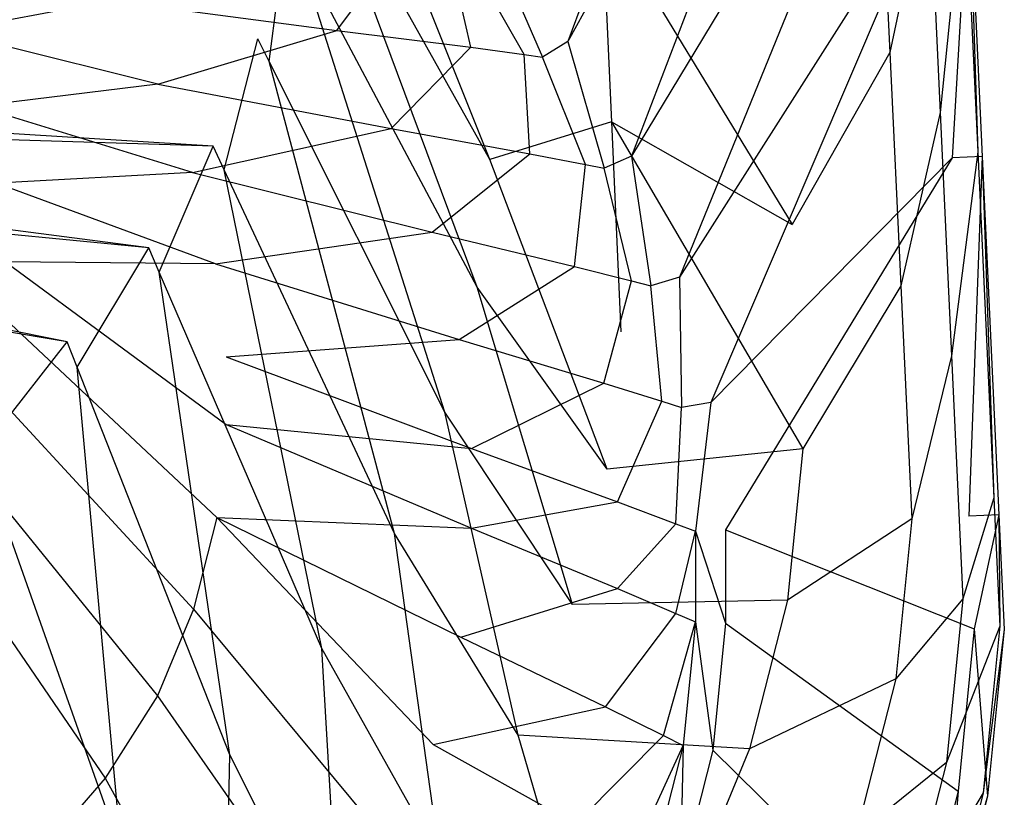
# Model space of a CAD drawing. Extents: x 0 to 0.45, y -0.35 to 0.
# Tile 28 of 30: x 0.349 to 0.45, y -0.233 to -0.153. Entities that reach past the tile are written whole.
import ezdxf

# ---------------------------------------------------------------- set-up
doc = ezdxf.new("R2010")
doc.units = 0
doc.layers.add('L1_WT_536045_0___REPLACEMTFOREM', color=7, linetype='CONTINUOUS')

msp = doc.modelspace()

# ---------------------------------------------------------------- linework, layer by layer
at = {"layer": 'L1_WT_536045_0___REPLACEMTFOREM', "color": 8}
for points, invisible_edges in [([(0.405199, -0.155634, 0.160385), (0.439711, -0.061854, 0.160385), (0.397189, -0.144735, 0.160385), (0.405199, -0.155634, 0.160385)], 13), ([(0.439711, -0.061854, 0.160385), (0.405199, -0.155634, 0.160385), (0.441051, -0.09052, 0.160385), (0.439711, -0.061854, 0.160385)], 14), ([(0.411721, -0.167392, 0.160385), (0.441051, -0.09052, 0.160385), (0.405199, -0.155634, 0.160385), (0.411721, -0.167392, 0.160385)], 13), ([(0.441051, -0.09052, 0.160385), (0.411721, -0.167392, 0.160385), (0.442284, -0.11689, 0.160385), (0.441051, -0.09052, 0.160385)], 14), ([(0.416643, -0.179812, 0.160385), (0.442284, -0.11689, 0.160385), (0.411721, -0.167392, 0.160385), (0.416643, -0.179812, 0.160385)], 13), ([(0.442284, -0.11689, 0.160385), (0.416643, -0.179812, 0.160385), (0.443269, -0.137968, 0.160385), (0.442284, -0.11689, 0.160385)], 14), ([(0.397179, -0.16773, 0.03577), (0.378633, -0.134513, 0.022766), (0.377859, -0.119339, 0.022766), (0.397179, -0.16773, 0.03577)], 14), ([(0.397179, -0.16773, 0.03577), (0.377859, -0.119339, 0.022766), (0.396291, -0.148404, 0.03577), (0.397179, -0.16773, 0.03577)], 14), ([(0.377431, -0.13236, 0.021923), (0.255294, -0.155738, 0.021923), (0.254523, -0.152264, 0.021923), (0.377431, -0.13236, 0.021923)], 13), ([(0.255294, -0.155738, 0.021923), (0.377431, -0.13236, 0.021923), (0.376272, -0.143963, 0.021923), (0.255294, -0.155738, 0.021923)], 14), ([(0.427166, -0.15136, 0.077308), (0.437114, -0.132823, 0.105), (0.438244, -0.156764, 0.105), (0.427166, -0.15136, 0.077308)], 13), ([(0.44226, -0.137959, 0.132692), (0.438244, -0.156764, 0.105), (0.437114, -0.132823, 0.105), (0.44226, -0.137959, 0.132692)], 14), ([(0.378633, -0.134513, 0.022766), (0.39587, -0.180836, 0.03577), (0.377464, -0.146207, 0.022766), (0.378633, -0.134513, 0.022766)], 13), ([(0.39587, -0.180836, 0.03577), (0.378633, -0.134513, 0.022766), (0.397179, -0.16773, 0.03577), (0.39587, -0.180836, 0.03577)], 14), ([(0.419881, -0.192681, 0.160385), (0.443269, -0.137968, 0.160385), (0.416643, -0.179812, 0.160385), (0.419881, -0.192681, 0.160385)], 13), ([(0.443269, -0.137968, 0.160385), (0.419881, -0.192681, 0.160385), (0.444653, -0.167572, 0.160385), (0.443269, -0.137968, 0.160385)], 14), ([(0.438244, -0.156764, 0.105), (0.44226, -0.137959, 0.132692), (0.443422, -0.162927, 0.132692), (0.438244, -0.156764, 0.105)], 13), ([(0.445914, -0.137846, 0.157458), (0.443422, -0.162927, 0.132692), (0.44226, -0.137959, 0.132692), (0.445914, -0.137846, 0.157458)], 14), ([(0.444653, -0.167572, 0.160385), (0.446346, -0.137833, 0.160385), (0.443269, -0.137968, 0.160385), (0.444653, -0.167572, 0.160385)], 13), ([(0.443422, -0.162927, 0.132692), (0.445914, -0.137846, 0.157458), (0.447275, -0.166959, 0.157458), (0.443422, -0.162927, 0.132692)], 13), ([(0.446346, -0.137833, 0.160385), (0.444653, -0.167572, 0.160385), (0.44773, -0.167436, 0.160385), (0.446346, -0.137833, 0.160385)], 14), ([(0.446346, -0.137833, 0.160385), (0.447275, -0.166959, 0.157458), (0.445914, -0.137846, 0.157458), (0.446346, -0.137833, 0.160385)], 14), ([(0.447275, -0.166959, 0.157458), (0.446346, -0.137833, 0.160385), (0.44773, -0.167436, 0.160385), (0.447275, -0.166959, 0.157458)], 13), ([(0.396291, -0.148404, 0.03577), (0.408712, -0.142344, 0.049616), (0.409679, -0.163881, 0.049616), (0.396291, -0.148404, 0.03577)], 13), ([(0.408712, -0.142344, 0.049616), (0.428235, -0.1744, 0.077308), (0.409679, -0.163881, 0.049616), (0.408712, -0.142344, 0.049616)], 14), ([(0.408712, -0.142344, 0.049616), (0.427166, -0.15136, 0.077308), (0.428235, -0.1744, 0.077308), (0.408712, -0.142344, 0.049616)], 14), ([(0.376272, -0.143963, 0.021923), (0.255629, -0.159279, 0.021923), (0.255294, -0.155738, 0.021923), (0.376272, -0.143963, 0.021923)], 13), ([(0.255629, -0.159279, 0.021923), (0.376272, -0.143963, 0.021923), (0.373356, -0.155349, 0.021923), (0.255629, -0.159279, 0.021923)], 14), ([(0.376272, -0.143963, 0.021923), (0.374526, -0.157683, 0.022766), (0.373356, -0.155349, 0.021923), (0.376272, -0.143963, 0.021923)], 13), ([(0.374526, -0.157683, 0.022766), (0.376272, -0.143963, 0.021923), (0.377464, -0.146207, 0.022766), (0.374526, -0.157683, 0.022766)], 14), ([(0.374599, -0.145173, 0.107016), (0.35832, -0.151435, 0.080334), (0.381457, -0.154506, 0.107016), (0.374599, -0.145173, 0.107016)], 13), ([(0.381457, -0.154506, 0.107016), (0.387754, -0.146046, 0.133701), (0.374599, -0.145173, 0.107016), (0.381457, -0.154506, 0.107016)], 14), ([(0.40258, -0.15722, 0.160385), (0.397189, -0.144735, 0.160385), (0.394795, -0.146628, 0.160385), (0.40258, -0.15722, 0.160385)], 13), ([(0.397189, -0.144735, 0.160385), (0.40258, -0.15722, 0.160385), (0.405199, -0.155634, 0.160385), (0.397189, -0.144735, 0.160385)], 14), ([(0.377464, -0.146207, 0.022766), (0.392576, -0.193697, 0.03577), (0.374526, -0.157683, 0.022766), (0.377464, -0.146207, 0.022766)], 13), ([(0.392576, -0.193697, 0.03577), (0.377464, -0.146207, 0.022766), (0.39587, -0.180836, 0.03577), (0.392576, -0.193697, 0.03577)], 14), ([(0.387754, -0.146046, 0.133701), (0.381457, -0.154506, 0.107016), (0.395216, -0.156199, 0.133701), (0.387754, -0.146046, 0.133701)], 13), ([(0.395216, -0.156199, 0.133701), (0.393018, -0.146481, 0.153648), (0.387754, -0.146046, 0.133701), (0.395216, -0.156199, 0.133701)], 14), ([(0.400721, -0.156962, 0.153648), (0.394795, -0.146628, 0.160385), (0.393018, -0.146481, 0.153648), (0.400721, -0.156962, 0.153648)], 14), ([(0.393018, -0.146481, 0.153648), (0.395216, -0.156199, 0.133701), (0.400721, -0.156962, 0.153648), (0.393018, -0.146481, 0.153648)], 13), ([(0.341521, -0.154622, 0.066995), (0.35832, -0.151435, 0.080334), (0.337507, -0.147383, 0.066995), (0.341521, -0.154622, 0.066995)], 13), ([(0.394795, -0.146628, 0.160385), (0.400721, -0.156962, 0.153648), (0.40258, -0.15722, 0.160385), (0.394795, -0.146628, 0.160385)], 13), ([(0.409679, -0.163881, 0.049616), (0.397179, -0.16773, 0.03577), (0.396291, -0.148404, 0.03577), (0.409679, -0.163881, 0.049616)], 14), ([(0.35832, -0.151435, 0.080334), (0.341521, -0.154622, 0.066995), (0.363077, -0.160013, 0.080334), (0.35832, -0.151435, 0.080334)], 14), ([(0.363077, -0.160013, 0.080334), (0.381457, -0.154506, 0.107016), (0.35832, -0.151435, 0.080334), (0.363077, -0.160013, 0.080334)], 14), ([(0.438244, -0.156764, 0.105), (0.428235, -0.1744, 0.077308), (0.427166, -0.15136, 0.077308), (0.438244, -0.156764, 0.105)], 14), ([(0.344551, -0.162264, 0.066995), (0.363077, -0.160013, 0.080334), (0.341521, -0.154622, 0.066995), (0.344551, -0.162264, 0.066995)], 13), ([(0.381457, -0.154506, 0.107016), (0.363077, -0.160013, 0.080334), (0.387041, -0.164572, 0.107016), (0.381457, -0.154506, 0.107016)], 13), ([(0.387041, -0.164572, 0.107016), (0.395216, -0.156199, 0.133701), (0.381457, -0.154506, 0.107016), (0.387041, -0.164572, 0.107016)], 14), ([(0.368776, -0.166378, 0.021923), (0.255629, -0.159279, 0.021923), (0.373356, -0.155349, 0.021923), (0.368776, -0.166378, 0.021923)], 14), ([(0.373356, -0.155349, 0.021923), (0.36991, -0.168799, 0.022766), (0.368776, -0.166378, 0.021923), (0.373356, -0.155349, 0.021923)], 13), ([(0.36991, -0.168799, 0.022766), (0.373356, -0.155349, 0.021923), (0.374526, -0.157683, 0.022766), (0.36991, -0.168799, 0.022766)], 14), ([(0.408917, -0.168646, 0.160385), (0.405199, -0.155634, 0.160385), (0.40258, -0.15722, 0.160385), (0.408917, -0.168646, 0.160385)], 13), ([(0.405199, -0.155634, 0.160385), (0.408917, -0.168646, 0.160385), (0.411721, -0.167392, 0.160385), (0.405199, -0.155634, 0.160385)], 14), ([(0.395216, -0.156199, 0.133701), (0.387041, -0.164572, 0.107016), (0.40129, -0.167151, 0.133701), (0.395216, -0.156199, 0.133701)], 13), ([(0.40129, -0.167151, 0.133701), (0.400721, -0.156962, 0.153648), (0.395216, -0.156199, 0.133701), (0.40129, -0.167151, 0.133701)], 14), ([(0.374526, -0.157683, 0.022766), (0.387403, -0.206155, 0.03577), (0.36991, -0.168799, 0.022766), (0.374526, -0.157683, 0.022766)], 13), ([(0.387403, -0.206155, 0.03577), (0.374526, -0.157683, 0.022766), (0.392576, -0.193697, 0.03577), (0.387403, -0.206155, 0.03577)], 14), ([(0.406991, -0.168268, 0.153648), (0.40258, -0.15722, 0.160385), (0.400721, -0.156962, 0.153648), (0.406991, -0.168268, 0.153648)], 14), ([(0.400721, -0.156962, 0.153648), (0.40129, -0.167151, 0.133701), (0.406991, -0.168268, 0.153648), (0.400721, -0.156962, 0.153648)], 13), ([(0.40258, -0.15722, 0.160385), (0.406991, -0.168268, 0.153648), (0.408917, -0.168646, 0.160385), (0.40258, -0.15722, 0.160385)], 13), ([(0.428235, -0.1744, 0.077308), (0.438244, -0.156764, 0.105), (0.439375, -0.180704, 0.105), (0.428235, -0.1744, 0.077308)], 13), ([(0.443422, -0.162927, 0.132692), (0.439375, -0.180704, 0.105), (0.438244, -0.156764, 0.105), (0.443422, -0.162927, 0.132692)], 14), ([(0.255629, -0.159279, 0.021923), (0.368776, -0.166378, 0.021923), (0.25552, -0.162834, 0.021923), (0.255629, -0.159279, 0.021923)], 13), ([(0.363077, -0.160013, 0.080334), (0.344551, -0.162264, 0.066995), (0.366667, -0.169069, 0.080334), (0.363077, -0.160013, 0.080334)], 14), ([(0.366667, -0.169069, 0.080334), (0.387041, -0.164572, 0.107016), (0.363077, -0.160013, 0.080334), (0.366667, -0.169069, 0.080334)], 14), ([(0.346542, -0.17018, 0.066995), (0.366667, -0.169069, 0.080334), (0.344551, -0.162264, 0.066995), (0.346542, -0.17018, 0.066995)], 13), ([(0.25552, -0.162834, 0.021923), (0.362162, -0.176813, 0.021923), (0.25497, -0.166354, 0.021923), (0.25552, -0.162834, 0.021923)], 13), ([(0.362162, -0.176813, 0.021923), (0.25552, -0.162834, 0.021923), (0.368776, -0.166378, 0.021923), (0.362162, -0.176813, 0.021923)], 14), ([(0.439375, -0.180704, 0.105), (0.443422, -0.162927, 0.132692), (0.444584, -0.187894, 0.132692), (0.439375, -0.180704, 0.105)], 13), ([(0.447275, -0.166959, 0.157458), (0.444584, -0.187894, 0.132692), (0.443422, -0.162927, 0.132692), (0.447275, -0.166959, 0.157458)], 14), ([(0.387041, -0.164572, 0.107016), (0.366667, -0.169069, 0.080334), (0.391253, -0.175201, 0.107016), (0.387041, -0.164572, 0.107016)], 13), ([(0.391253, -0.175201, 0.107016), (0.40129, -0.167151, 0.133701), (0.387041, -0.164572, 0.107016), (0.391253, -0.175201, 0.107016)], 14), ([(0.397179, -0.16773, 0.03577), (0.409679, -0.163881, 0.049616), (0.410645, -0.185418, 0.049616), (0.397179, -0.16773, 0.03577)], 13), ([(0.409679, -0.163881, 0.049616), (0.429305, -0.19744, 0.077308), (0.410645, -0.185418, 0.049616), (0.409679, -0.163881, 0.049616)], 14), ([(0.409679, -0.163881, 0.049616), (0.428235, -0.1744, 0.077308), (0.429305, -0.19744, 0.077308), (0.409679, -0.163881, 0.049616)], 14), ([(0.25497, -0.166354, 0.021923), (0.353792, -0.186476, 0.021923), (0.253986, -0.169786, 0.021923), (0.25497, -0.166354, 0.021923)], 13), ([(0.353792, -0.186476, 0.021923), (0.25497, -0.166354, 0.021923), (0.362162, -0.176813, 0.021923), (0.353792, -0.186476, 0.021923)], 14), ([(0.368776, -0.166378, 0.021923), (0.363243, -0.179316, 0.022766), (0.362162, -0.176813, 0.021923), (0.368776, -0.166378, 0.021923)], 13), ([(0.363243, -0.179316, 0.022766), (0.368776, -0.166378, 0.021923), (0.36991, -0.168799, 0.022766), (0.363243, -0.179316, 0.022766)], 14), ([(0.40129, -0.167151, 0.133701), (0.391253, -0.175201, 0.107016), (0.405873, -0.178714, 0.133701), (0.40129, -0.167151, 0.133701)], 13), ([(0.397179, -0.16773, 0.03577), (0.409233, -0.19955, 0.049616), (0.39587, -0.180836, 0.03577), (0.397179, -0.16773, 0.03577)], 13), ([(0.409233, -0.19955, 0.049616), (0.397179, -0.16773, 0.03577), (0.410645, -0.185418, 0.049616), (0.409233, -0.19955, 0.049616)], 14), ([(0.405873, -0.178714, 0.133701), (0.406991, -0.168268, 0.153648), (0.40129, -0.167151, 0.133701), (0.405873, -0.178714, 0.133701)], 14), ([(0.413698, -0.180709, 0.160385), (0.411721, -0.167392, 0.160385), (0.408917, -0.168646, 0.160385), (0.413698, -0.180709, 0.160385)], 13), ([(0.411721, -0.167392, 0.160385), (0.413698, -0.180709, 0.160385), (0.416643, -0.179812, 0.160385), (0.411721, -0.167392, 0.160385)], 14), ([(0.421374, -0.20575, 0.160385), (0.444653, -0.167572, 0.160385), (0.419881, -0.192681, 0.160385), (0.421374, -0.20575, 0.160385)], 13), ([(0.444653, -0.167572, 0.160385), (0.421374, -0.20575, 0.160385), (0.446372, -0.204348, 0.160385), (0.444653, -0.167572, 0.160385)], 14), ([(0.444584, -0.187894, 0.132692), (0.447275, -0.166959, 0.157458), (0.448935, -0.202487, 0.157458), (0.444584, -0.187894, 0.132692)], 13), ([(0.446372, -0.204348, 0.160385), (0.44773, -0.167436, 0.160385), (0.444653, -0.167572, 0.160385), (0.446372, -0.204348, 0.160385)], 13), ([(0.44773, -0.167436, 0.160385), (0.446372, -0.204348, 0.160385), (0.449449, -0.204212, 0.160385), (0.44773, -0.167436, 0.160385)], 14), ([(0.44773, -0.167436, 0.160385), (0.448935, -0.202487, 0.157458), (0.447275, -0.166959, 0.157458), (0.44773, -0.167436, 0.160385)], 14), ([(0.448935, -0.202487, 0.157458), (0.44773, -0.167436, 0.160385), (0.449449, -0.204212, 0.160385), (0.448935, -0.202487, 0.157458)], 13), ([(0.36991, -0.168799, 0.022766), (0.379932, -0.217942, 0.03577), (0.363243, -0.179316, 0.022766), (0.36991, -0.168799, 0.022766)], 13), ([(0.379932, -0.217942, 0.03577), (0.36991, -0.168799, 0.022766), (0.387403, -0.206155, 0.03577), (0.379932, -0.217942, 0.03577)], 14), ([(0.406991, -0.168268, 0.153648), (0.405873, -0.178714, 0.133701), (0.411723, -0.180205, 0.153648), (0.406991, -0.168268, 0.153648)], 13), ([(0.411723, -0.180205, 0.153648), (0.408917, -0.168646, 0.160385), (0.406991, -0.168268, 0.153648), (0.411723, -0.180205, 0.153648)], 14), ([(0.408917, -0.168646, 0.160385), (0.411723, -0.180205, 0.153648), (0.413698, -0.180709, 0.160385), (0.408917, -0.168646, 0.160385)], 13), ([(0.343932, -0.195214, 0.021923), (0.253986, -0.169786, 0.021923), (0.353792, -0.186476, 0.021923), (0.343932, -0.195214, 0.021923)], 14), ([(0.366667, -0.169069, 0.080334), (0.346542, -0.17018, 0.066995), (0.369027, -0.17845, 0.080334), (0.366667, -0.169069, 0.080334)], 14), ([(0.369027, -0.17845, 0.080334), (0.391253, -0.175201, 0.107016), (0.366667, -0.169069, 0.080334), (0.369027, -0.17845, 0.080334)], 14), ([(0.347463, -0.178234, 0.066995), (0.369027, -0.17845, 0.080334), (0.346542, -0.17018, 0.066995), (0.347463, -0.178234, 0.066995)], 13), ([(0.439375, -0.180704, 0.105), (0.429305, -0.19744, 0.077308), (0.428235, -0.1744, 0.077308), (0.439375, -0.180704, 0.105)], 14), ([(0.391253, -0.175201, 0.107016), (0.369027, -0.17845, 0.080334), (0.394023, -0.186209, 0.107016), (0.391253, -0.175201, 0.107016)], 13), ([(0.394023, -0.186209, 0.107016), (0.405873, -0.178714, 0.133701), (0.391253, -0.175201, 0.107016), (0.394023, -0.186209, 0.107016)], 14), ([(0.362162, -0.176813, 0.021923), (0.354808, -0.189055, 0.022766), (0.353792, -0.186476, 0.021923), (0.362162, -0.176813, 0.021923)], 13), ([(0.354808, -0.189055, 0.022766), (0.362162, -0.176813, 0.021923), (0.363243, -0.179316, 0.022766), (0.354808, -0.189055, 0.022766)], 14), ([(0.370118, -0.194966, 0.080334), (0.347463, -0.178234, 0.066995), (0.347463, -0.184119, 0.066995), (0.370118, -0.194966, 0.080334)], 13), ([(0.347463, -0.178234, 0.066995), (0.370118, -0.194966, 0.080334), (0.370118, -0.187993, 0.080334), (0.347463, -0.178234, 0.066995)], 14), ([(0.369027, -0.17845, 0.080334), (0.347463, -0.178234, 0.066995), (0.370118, -0.187993, 0.080334), (0.369027, -0.17845, 0.080334)], 14), ([(0.370118, -0.187993, 0.080334), (0.394023, -0.186209, 0.107016), (0.369027, -0.17845, 0.080334), (0.370118, -0.187993, 0.080334)], 14), ([(0.405873, -0.178714, 0.133701), (0.394023, -0.186209, 0.107016), (0.408887, -0.190691, 0.133701), (0.405873, -0.178714, 0.133701)], 13), ([(0.408887, -0.190691, 0.133701), (0.411723, -0.180205, 0.153648), (0.405873, -0.178714, 0.133701), (0.408887, -0.190691, 0.133701)], 14), ([(0.363243, -0.179316, 0.022766), (0.370478, -0.228857, 0.03577), (0.354808, -0.189055, 0.022766), (0.363243, -0.179316, 0.022766)], 13), ([(0.370478, -0.228857, 0.03577), (0.363243, -0.179316, 0.022766), (0.379932, -0.217942, 0.03577), (0.370478, -0.228857, 0.03577)], 14), ([(0.416842, -0.193204, 0.160385), (0.416643, -0.179812, 0.160385), (0.413698, -0.180709, 0.160385), (0.416842, -0.193204, 0.160385)], 13), ([(0.416643, -0.179812, 0.160385), (0.416842, -0.193204, 0.160385), (0.419881, -0.192681, 0.160385), (0.416643, -0.179812, 0.160385)], 14), ([(0.39587, -0.180836, 0.03577), (0.405682, -0.213417, 0.049616), (0.392576, -0.193697, 0.03577), (0.39587, -0.180836, 0.03577)], 13), ([(0.405682, -0.213417, 0.049616), (0.39587, -0.180836, 0.03577), (0.409233, -0.19955, 0.049616), (0.405682, -0.213417, 0.049616)], 14), ([(0.411723, -0.180205, 0.153648), (0.408887, -0.190691, 0.133701), (0.414833, -0.192569, 0.153648), (0.411723, -0.180205, 0.153648)], 13), ([(0.414833, -0.192569, 0.153648), (0.413698, -0.180709, 0.160385), (0.411723, -0.180205, 0.153648), (0.414833, -0.192569, 0.153648)], 14), ([(0.413698, -0.180709, 0.160385), (0.414833, -0.192569, 0.153648), (0.416842, -0.193204, 0.160385), (0.413698, -0.180709, 0.160385)], 13), ([(0.429305, -0.19744, 0.077308), (0.439375, -0.180704, 0.105), (0.440506, -0.204644, 0.105), (0.429305, -0.19744, 0.077308)], 13), ([(0.444584, -0.187894, 0.132692), (0.440506, -0.204644, 0.105), (0.439375, -0.180704, 0.105), (0.444584, -0.187894, 0.132692)], 14), ([(0.369166, -0.204494, 0.080334), (0.347463, -0.184119, 0.066995), (0.346659, -0.192159, 0.066995), (0.369166, -0.204494, 0.080334)], 13), ([(0.347463, -0.184119, 0.066995), (0.369166, -0.204494, 0.080334), (0.370118, -0.194966, 0.080334), (0.347463, -0.184119, 0.066995)], 14), ([(0.429305, -0.19744, 0.077308), (0.409233, -0.19955, 0.049616), (0.410645, -0.185418, 0.049616), (0.429305, -0.19744, 0.077308)], 14), ([(0.353792, -0.186476, 0.021923), (0.34487, -0.197862, 0.022766), (0.343932, -0.195214, 0.021923), (0.353792, -0.186476, 0.021923)], 13), ([(0.34487, -0.197862, 0.022766), (0.353792, -0.186476, 0.021923), (0.354808, -0.189055, 0.022766), (0.34487, -0.197862, 0.022766)], 14), ([(0.394023, -0.186209, 0.107016), (0.370118, -0.187993, 0.080334), (0.395303, -0.197409, 0.107016), (0.394023, -0.186209, 0.107016)], 13), ([(0.395303, -0.197409, 0.107016), (0.408887, -0.190691, 0.133701), (0.394023, -0.186209, 0.107016), (0.395303, -0.197409, 0.107016)], 14), ([(0.370118, -0.194966, 0.080334), (0.395303, -0.197409, 0.107016), (0.370118, -0.187993, 0.080334), (0.370118, -0.194966, 0.080334)], 14), ([(0.440506, -0.204644, 0.105), (0.444584, -0.187894, 0.132692), (0.445746, -0.212862, 0.132692), (0.440506, -0.204644, 0.105)], 13), ([(0.448935, -0.202487, 0.157458), (0.445746, -0.212862, 0.132692), (0.444584, -0.187894, 0.132692), (0.448935, -0.202487, 0.157458)], 14), ([(0.354808, -0.189055, 0.022766), (0.359341, -0.238726, 0.03577), (0.34487, -0.197862, 0.022766), (0.354808, -0.189055, 0.022766)], 13), ([(0.359341, -0.238726, 0.03577), (0.354808, -0.189055, 0.022766), (0.370478, -0.228857, 0.03577), (0.359341, -0.238726, 0.03577)], 14), ([(0.408887, -0.190691, 0.133701), (0.395303, -0.197409, 0.107016), (0.410279, -0.202876, 0.133701), (0.408887, -0.190691, 0.133701)], 13), ([(0.410279, -0.202876, 0.133701), (0.414833, -0.192569, 0.153648), (0.408887, -0.190691, 0.133701), (0.410279, -0.202876, 0.133701)], 14), ([(0.366759, -0.213894, 0.080334), (0.346659, -0.192159, 0.066995), (0.344628, -0.200091, 0.066995), (0.366759, -0.213894, 0.080334)], 13), ([(0.346659, -0.192159, 0.066995), (0.366759, -0.213894, 0.080334), (0.369166, -0.204494, 0.080334), (0.346659, -0.192159, 0.066995)], 14), ([(0.414833, -0.192569, 0.153648), (0.410279, -0.202876, 0.133701), (0.416271, -0.205148, 0.153648), (0.414833, -0.192569, 0.153648)], 13), ([(0.416271, -0.205148, 0.153648), (0.416842, -0.193204, 0.160385), (0.414833, -0.192569, 0.153648), (0.416271, -0.205148, 0.153648)], 14), ([(0.418294, -0.205916, 0.160385), (0.419881, -0.192681, 0.160385), (0.416842, -0.193204, 0.160385), (0.418294, -0.205916, 0.160385)], 13), ([(0.419881, -0.192681, 0.160385), (0.418294, -0.205916, 0.160385), (0.421374, -0.20575, 0.160385), (0.419881, -0.192681, 0.160385)], 14), ([(0.392576, -0.193697, 0.03577), (0.400105, -0.226849, 0.049616), (0.387403, -0.206155, 0.03577), (0.392576, -0.193697, 0.03577)], 13), ([(0.400105, -0.226849, 0.049616), (0.392576, -0.193697, 0.03577), (0.405682, -0.213417, 0.049616), (0.400105, -0.226849, 0.049616)], 14), ([(0.416842, -0.193204, 0.160385), (0.416271, -0.205148, 0.153648), (0.418294, -0.205916, 0.160385), (0.416842, -0.193204, 0.160385)], 13), ([(0.369166, -0.204494, 0.080334), (0.395303, -0.205592, 0.107016), (0.370118, -0.194966, 0.080334), (0.369166, -0.204494, 0.080334)], 14), ([(0.395303, -0.197409, 0.107016), (0.370118, -0.194966, 0.080334), (0.395303, -0.205592, 0.107016), (0.395303, -0.197409, 0.107016)], 13), ([(0.346661, -0.247389, 0.03577), (0.34487, -0.197862, 0.022766), (0.359341, -0.238726, 0.03577), (0.346661, -0.247389, 0.03577)], 14), ([(0.395303, -0.205592, 0.107016), (0.410279, -0.202876, 0.133701), (0.395303, -0.197409, 0.107016), (0.395303, -0.205592, 0.107016)], 14), ([(0.409233, -0.19955, 0.049616), (0.429305, -0.19744, 0.077308), (0.427751, -0.212991, 0.077308), (0.409233, -0.19955, 0.049616)], 13), ([(0.440506, -0.204644, 0.105), (0.427751, -0.212991, 0.077308), (0.429305, -0.19744, 0.077308), (0.440506, -0.204644, 0.105)], 14), ([(0.363056, -0.222811, 0.080334), (0.344628, -0.200091, 0.066995), (0.341504, -0.207616, 0.066995), (0.363056, -0.222811, 0.080334)], 13), ([(0.344628, -0.200091, 0.066995), (0.363056, -0.222811, 0.080334), (0.366759, -0.213894, 0.080334), (0.344628, -0.200091, 0.066995)], 14), ([(0.427751, -0.212991, 0.077308), (0.405682, -0.213417, 0.049616), (0.409233, -0.19955, 0.049616), (0.427751, -0.212991, 0.077308)], 14), ([(0.410279, -0.202876, 0.133701), (0.395303, -0.205592, 0.107016), (0.410279, -0.211778, 0.133701), (0.410279, -0.202876, 0.133701)], 13), ([(0.410279, -0.211778, 0.133701), (0.416271, -0.205148, 0.153648), (0.410279, -0.202876, 0.133701), (0.410279, -0.211778, 0.133701)], 14), ([(0.445746, -0.212862, 0.132692), (0.448935, -0.202487, 0.157458), (0.44955, -0.215664, 0.157458), (0.445746, -0.212862, 0.132692)], 13), ([(0.449449, -0.204212, 0.160385), (0.44955, -0.215664, 0.157458), (0.448935, -0.202487, 0.157458), (0.449449, -0.204212, 0.160385)], 14), ([(0.391361, -0.227805, 0.107016), (0.369166, -0.204494, 0.080334), (0.366759, -0.213894, 0.080334), (0.391361, -0.227805, 0.107016)], 13), ([(0.395303, -0.205592, 0.107016), (0.369166, -0.204494, 0.080334), (0.394186, -0.216774, 0.107016), (0.395303, -0.205592, 0.107016)], 13), ([(0.369166, -0.204494, 0.080334), (0.391361, -0.227805, 0.107016), (0.394186, -0.216774, 0.107016), (0.369166, -0.204494, 0.080334)], 14), ([(0.416271, -0.205148, 0.153648), (0.410279, -0.211778, 0.133701), (0.416271, -0.214339, 0.153648), (0.416271, -0.205148, 0.153648)], 13), ([(0.416271, -0.214339, 0.153648), (0.418294, -0.205916, 0.160385), (0.416271, -0.205148, 0.153648), (0.416271, -0.214339, 0.153648)], 14), ([(0.421374, -0.20575, 0.160385), (0.446913, -0.215918, 0.160385), (0.446372, -0.204348, 0.160385), (0.421374, -0.20575, 0.160385)], 14), ([(0.427751, -0.212991, 0.077308), (0.440506, -0.204644, 0.105), (0.438868, -0.221049, 0.105), (0.427751, -0.212991, 0.077308)], 13), ([(0.445746, -0.212862, 0.132692), (0.438868, -0.221049, 0.105), (0.440506, -0.204644, 0.105), (0.445746, -0.212862, 0.132692)], 14), ([(0.446913, -0.215918, 0.160385), (0.449449, -0.204212, 0.160385), (0.446372, -0.204348, 0.160385), (0.446913, -0.215918, 0.160385)], 13), ([(0.449449, -0.204212, 0.160385), (0.446913, -0.215918, 0.160385), (0.45, -0.215995, 0.160385), (0.449449, -0.204212, 0.160385)], 14), ([(0.44955, -0.215664, 0.157458), (0.449449, -0.204212, 0.160385), (0.45, -0.215995, 0.160385), (0.44955, -0.215664, 0.157458)], 13), ([(0.387403, -0.206155, 0.03577), (0.392049, -0.239557, 0.049616), (0.379932, -0.217942, 0.03577), (0.387403, -0.206155, 0.03577)], 13), ([(0.392049, -0.239557, 0.049616), (0.387403, -0.206155, 0.03577), (0.400105, -0.226849, 0.049616), (0.392049, -0.239557, 0.049616)], 14), ([(0.394186, -0.216774, 0.107016), (0.410279, -0.211778, 0.133701), (0.395303, -0.205592, 0.107016), (0.394186, -0.216774, 0.107016)], 14), ([(0.418294, -0.205916, 0.160385), (0.416271, -0.214339, 0.153648), (0.418294, -0.215204, 0.160385), (0.418294, -0.205916, 0.160385)], 13), ([(0.418294, -0.205916, 0.160385), (0.421374, -0.215349, 0.160385), (0.421374, -0.20575, 0.160385), (0.418294, -0.205916, 0.160385)], 14), ([(0.421374, -0.215349, 0.160385), (0.418294, -0.205916, 0.160385), (0.418294, -0.215204, 0.160385), (0.421374, -0.215349, 0.160385)], 13), ([(0.446913, -0.215918, 0.160385), (0.421374, -0.20575, 0.160385), (0.421374, -0.215349, 0.160385), (0.446913, -0.215918, 0.160385)], 13), ([(0.3577, -0.231261, 0.080334), (0.341504, -0.207616, 0.066995), (0.336983, -0.214747, 0.066995), (0.3577, -0.231261, 0.080334)], 13), ([(0.341504, -0.207616, 0.066995), (0.3577, -0.231261, 0.080334), (0.363056, -0.222811, 0.080334), (0.341504, -0.207616, 0.066995)], 14), ([(0.410279, -0.211778, 0.133701), (0.394186, -0.216774, 0.107016), (0.409064, -0.223943, 0.133701), (0.410279, -0.211778, 0.133701)], 13), ([(0.409064, -0.223943, 0.133701), (0.416271, -0.214339, 0.153648), (0.410279, -0.211778, 0.133701), (0.409064, -0.223943, 0.133701)], 14), ([(0.405682, -0.213417, 0.049616), (0.427751, -0.212991, 0.077308), (0.423843, -0.228252, 0.077308), (0.405682, -0.213417, 0.049616)], 13), ([(0.438868, -0.221049, 0.105), (0.423843, -0.228252, 0.077308), (0.427751, -0.212991, 0.077308), (0.438868, -0.221049, 0.105)], 14), ([(0.438868, -0.221049, 0.105), (0.445746, -0.212862, 0.132692), (0.444067, -0.229665, 0.132692), (0.438868, -0.221049, 0.105)], 13), ([(0.44955, -0.215664, 0.157458), (0.444067, -0.229665, 0.132692), (0.445746, -0.212862, 0.132692), (0.44955, -0.215664, 0.157458)], 14), ([(0.387016, -0.238269, 0.107016), (0.366759, -0.213894, 0.080334), (0.363056, -0.222811, 0.080334), (0.387016, -0.238269, 0.107016)], 13), ([(0.366759, -0.213894, 0.080334), (0.387016, -0.238269, 0.107016), (0.391361, -0.227805, 0.107016), (0.366759, -0.213894, 0.080334)], 14), ([(0.423843, -0.228252, 0.077308), (0.400105, -0.226849, 0.049616), (0.405682, -0.213417, 0.049616), (0.423843, -0.228252, 0.077308)], 14), ([(0.350565, -0.239498, 0.080334), (0.336983, -0.214747, 0.066995), (0.330963, -0.221698, 0.066995), (0.350565, -0.239498, 0.080334)], 13), ([(0.336983, -0.214747, 0.066995), (0.350565, -0.239498, 0.080334), (0.3577, -0.231261, 0.080334), (0.336983, -0.214747, 0.066995)], 14), ([(0.416271, -0.214339, 0.153648), (0.409064, -0.223943, 0.133701), (0.415016, -0.226897, 0.153648), (0.416271, -0.214339, 0.153648)], 13), ([(0.415016, -0.226897, 0.153648), (0.418294, -0.215204, 0.160385), (0.416271, -0.214339, 0.153648), (0.415016, -0.226897, 0.153648)], 14), ([(0.418294, -0.215204, 0.160385), (0.415016, -0.226897, 0.153648), (0.417027, -0.227895, 0.160385), (0.418294, -0.215204, 0.160385)], 13), ([(0.42007, -0.228404, 0.160385), (0.418294, -0.215204, 0.160385), (0.417027, -0.227895, 0.160385), (0.42007, -0.228404, 0.160385)], 13), ([(0.418294, -0.215204, 0.160385), (0.42007, -0.228404, 0.160385), (0.421374, -0.215349, 0.160385), (0.418294, -0.215204, 0.160385)], 14), ([(0.445246, -0.232614, 0.160385), (0.421374, -0.215349, 0.160385), (0.42007, -0.228404, 0.160385), (0.445246, -0.232614, 0.160385)], 13), ([(0.421374, -0.215349, 0.160385), (0.445246, -0.232614, 0.160385), (0.446913, -0.215918, 0.160385), (0.421374, -0.215349, 0.160385)], 14), ([(0.444067, -0.229665, 0.132692), (0.44955, -0.215664, 0.157458), (0.447843, -0.232757, 0.157458), (0.444067, -0.229665, 0.132692)], 13), ([(0.448289, -0.233123, 0.160385), (0.446913, -0.215918, 0.160385), (0.445246, -0.232614, 0.160385), (0.448289, -0.233123, 0.160385)], 13), ([(0.446913, -0.215918, 0.160385), (0.448289, -0.233123, 0.160385), (0.45, -0.215995, 0.160385), (0.446913, -0.215918, 0.160385)], 14), ([(0.45, -0.215995, 0.160385), (0.447843, -0.232757, 0.157458), (0.44955, -0.215664, 0.157458), (0.45, -0.215995, 0.160385)], 14), ([(0.447843, -0.232757, 0.157458), (0.45, -0.215995, 0.160385), (0.448289, -0.233123, 0.160385), (0.447843, -0.232757, 0.157458)], 13), ([(0.391361, -0.227805, 0.107016), (0.409064, -0.223943, 0.133701), (0.394186, -0.216774, 0.107016), (0.391361, -0.227805, 0.107016)], 14), ([(0.379932, -0.217942, 0.03577), (0.381856, -0.251326, 0.049616), (0.370478, -0.228857, 0.03577), (0.379932, -0.217942, 0.03577)], 13), ([(0.381856, -0.251326, 0.049616), (0.379932, -0.217942, 0.03577), (0.392049, -0.239557, 0.049616), (0.381856, -0.251326, 0.049616)], 14), ([(0.423843, -0.228252, 0.077308), (0.438868, -0.221049, 0.105), (0.434745, -0.237146, 0.105), (0.423843, -0.228252, 0.077308)], 13), ([(0.444067, -0.229665, 0.132692), (0.434745, -0.237146, 0.105), (0.438868, -0.221049, 0.105), (0.444067, -0.229665, 0.132692)], 14), ([(0.330963, -0.221698, 0.066995), (0.341909, -0.247169, 0.080334), (0.350565, -0.239498, 0.080334), (0.330963, -0.221698, 0.066995)], 14), ([(0.38073, -0.248185, 0.107016), (0.363056, -0.222811, 0.080334), (0.3577, -0.231261, 0.080334), (0.38073, -0.248185, 0.107016)], 13), ([(0.363056, -0.222811, 0.080334), (0.38073, -0.248185, 0.107016), (0.387016, -0.238269, 0.107016), (0.363056, -0.222811, 0.080334)], 14), ([(0.409064, -0.223943, 0.133701), (0.391361, -0.227805, 0.107016), (0.40599, -0.235944, 0.133701), (0.409064, -0.223943, 0.133701)], 13), ([(0.40599, -0.235944, 0.133701), (0.415016, -0.226897, 0.153648), (0.409064, -0.223943, 0.133701), (0.40599, -0.235944, 0.133701)], 14), ([(0.400105, -0.226849, 0.049616), (0.408839, -0.25702, 0.077308), (0.392049, -0.239557, 0.049616), (0.400105, -0.226849, 0.049616)], 13), ([(0.408839, -0.25702, 0.077308), (0.400105, -0.226849, 0.049616), (0.417705, -0.243035, 0.077308), (0.408839, -0.25702, 0.077308)], 14), ([(0.400105, -0.226849, 0.049616), (0.423843, -0.228252, 0.077308), (0.417705, -0.243035, 0.077308), (0.400105, -0.226849, 0.049616)], 13), ([(0.415016, -0.226897, 0.153648), (0.40599, -0.235944, 0.133701), (0.411843, -0.239286, 0.153648), (0.415016, -0.226897, 0.153648)], 13), ([(0.411843, -0.239286, 0.153648), (0.417027, -0.227895, 0.160385), (0.415016, -0.226897, 0.153648), (0.411843, -0.239286, 0.153648)], 14), ([(0.387016, -0.238269, 0.107016), (0.40599, -0.235944, 0.133701), (0.391361, -0.227805, 0.107016), (0.387016, -0.238269, 0.107016)], 14), ([(0.417027, -0.227895, 0.160385), (0.411843, -0.239286, 0.153648), (0.41382, -0.240415, 0.160385), (0.417027, -0.227895, 0.160385)], 13), ([(0.416757, -0.241341, 0.160385), (0.417027, -0.227895, 0.160385), (0.41382, -0.240415, 0.160385), (0.416757, -0.241341, 0.160385)], 13), ([(0.417027, -0.227895, 0.160385), (0.416757, -0.241341, 0.160385), (0.42007, -0.228404, 0.160385), (0.417027, -0.227895, 0.160385)], 14), ([(0.441048, -0.249003, 0.160385), (0.42007, -0.228404, 0.160385), (0.416757, -0.241341, 0.160385), (0.441048, -0.249003, 0.160385)], 13), ([(0.434745, -0.237146, 0.105), (0.417705, -0.243035, 0.077308), (0.423843, -0.228252, 0.077308), (0.434745, -0.237146, 0.105)], 14), ([(0.42007, -0.228404, 0.160385), (0.441048, -0.249003, 0.160385), (0.445246, -0.232614, 0.160385), (0.42007, -0.228404, 0.160385)], 14), ([(0.370478, -0.228857, 0.03577), (0.369847, -0.261968, 0.049616), (0.359341, -0.238726, 0.03577), (0.370478, -0.228857, 0.03577)], 13), ([(0.369847, -0.261968, 0.049616), (0.370478, -0.228857, 0.03577), (0.381856, -0.251326, 0.049616), (0.369847, -0.261968, 0.049616)], 14), ([(0.434745, -0.237146, 0.105), (0.444067, -0.229665, 0.132692), (0.439845, -0.246154, 0.132692), (0.434745, -0.237146, 0.105)], 13), ([(0.447843, -0.232757, 0.157458), (0.439845, -0.246154, 0.132692), (0.444067, -0.229665, 0.132692), (0.447843, -0.232757, 0.157458)], 14), ([(0.372357, -0.257853, 0.107016), (0.3577, -0.231261, 0.080334), (0.350565, -0.239498, 0.080334), (0.372357, -0.257853, 0.107016)], 13), ([(0.3577, -0.231261, 0.080334), (0.372357, -0.257853, 0.107016), (0.38073, -0.248185, 0.107016), (0.3577, -0.231261, 0.080334)], 14), ([(0.439845, -0.246154, 0.132692), (0.447843, -0.232757, 0.157458), (0.443548, -0.24953, 0.157458), (0.439845, -0.246154, 0.132692)], 13), ([(0.443985, -0.249929, 0.160385), (0.445246, -0.232614, 0.160385), (0.441048, -0.249003, 0.160385), (0.443985, -0.249929, 0.160385)], 13), ([(0.448289, -0.233123, 0.160385), (0.443548, -0.24953, 0.157458), (0.447843, -0.232757, 0.157458), (0.448289, -0.233123, 0.160385)], 14), ([(0.443548, -0.24953, 0.157458), (0.448289, -0.233123, 0.160385), (0.443985, -0.249929, 0.160385), (0.443548, -0.24953, 0.157458)], 13), ([(0.445246, -0.232614, 0.160385), (0.443985, -0.249929, 0.160385), (0.448289, -0.233123, 0.160385), (0.445246, -0.232614, 0.160385)], 14)]:
    msp.add_3dface(points, dxfattribs=dict(at, invisible_edges=invisible_edges))

doc.saveas('drawing.dxf')
